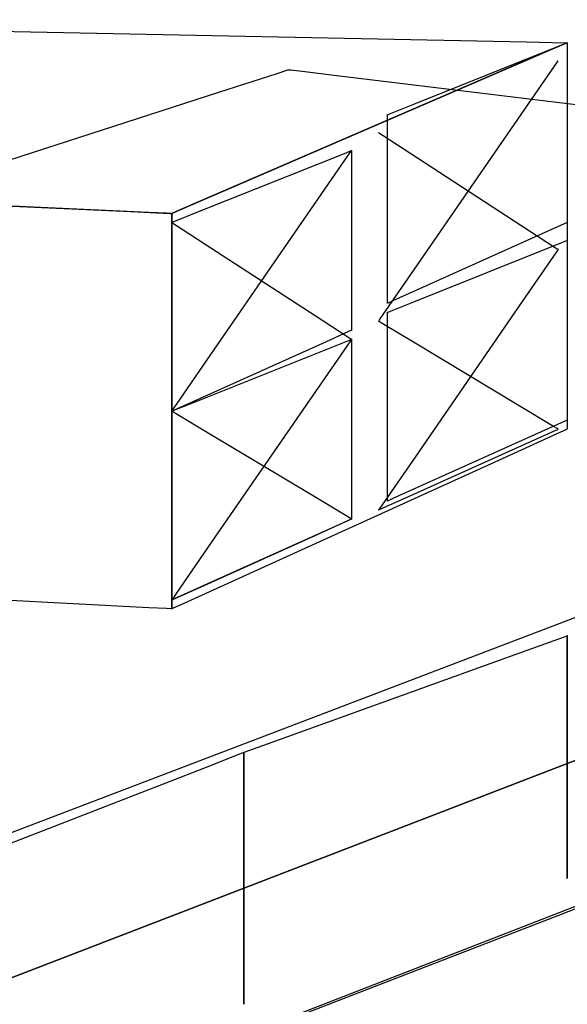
# Model space of a CAD drawing. Extents: x -3.57 to 3.57, y -2.08 to 2.06.
# Tile 77 of 219: x -0.3654 to -0.2797, y -0.9495 to -0.7954. Entities that reach past the tile are written whole.
import ezdxf

# ---------------------------------------------------------------- set-up
doc = ezdxf.new("R2010")
doc.units = 0

msp = doc.modelspace()

# ---------------------------------------------------------------- linework, layer by layer
at = {"layer": 'Layer 1', "color": 7, "linetype": 'CONTINUOUS'}
for p, q in [((-0.459858, -0.79541), (-0.286056, -0.798884)), ((-0.303703, -0.808623), (-0.280531, -0.799352)), ((-0.280719, -0.79946), (-0.288703, -0.802908)), ((-0.286056, -0.798884), (-0.279986, -0.799006)), ((-0.281551, -0.799819), (-0.279771, -0.79905)), ((-0.279913, -0.799112), (-0.280719, -0.79946)), ((-0.280531, -0.799352), (-0.279722, -0.799028)), ((-0.279986, -0.799006), (-0.279683, -0.799012)), ((-0.279724, -0.79903), (-0.279913, -0.799112)), ((-0.279771, -0.79905), (-0.279682, -0.799012)), ((-0.279686, -0.799014), (-0.279724, -0.79903)), ((-0.279722, -0.799028), (-0.279681, -0.799012)), ((-0.279682, -0.799012), (-0.279686, -0.799014)), ((-0.279683, -0.799012), (-0.279681, -0.799012)), ((-0.279681, -0.799012), (-0.279682, -0.799012)), ((-0.279682, -0.799012), (-0.279681, -0.799012)), ((-0.279681, -0.799012), (-0.279681, -0.799012)), ((-0.279681, -0.799012), (-0.279681, -0.799012)), ((-0.279681, -0.799012), (-0.279681, -0.799012)), ((-0.279681, -0.799012), (-0.279681, -0.799012)), ((-0.279681, -0.799012), (-0.279681, -0.799012)), ((-0.279681, -0.799012), (-0.279681, -0.799012)), ((-0.279681, -0.799012), (-0.279681, -0.799012)), ((-0.279681, -0.799012), (-0.279681, -0.799012)), ((-0.279681, -0.799012), (-0.279681, -0.799012)), ((-0.279681, -0.799012), (-0.279681, -0.799012)), ((-0.279681, -0.799012), (-0.279681, -0.799012)), ((-0.279681, -0.799012), (-0.279681, -0.799012)), ((-0.279681, -0.799012), (-0.279681, -0.799012)), ((-0.279681, -0.799012), (-0.279681, -0.799012)), ((-0.279681, -0.799012), (-0.279681, -0.799013)), ((-0.279681, -0.799012), (-0.279681, -0.799012)), ((-0.279681, -0.799012), (-0.279681, -0.799012)), ((-0.279681, -0.799012), (-0.279681, -0.799012)), ((-0.279681, -0.799012), (-0.279681, -0.799012)), ((-0.279681, -0.799012), (-0.279681, -0.799012)), ((-0.279681, -0.799012), (-0.279681, -0.799012)), ((-0.279681, -0.799012), (-0.279681, -0.799012)), ((-0.279681, -0.799012), (-0.279681, -0.799012)), ((-0.279681, -0.799012), (-0.279681, -0.799012)), ((-0.279681, -0.799012), (-0.279681, -0.799014)), ((-0.279681, -0.799013), (-0.279681, -0.799016)), ((-0.279681, -0.799014), (-0.279681, -0.799031)), ((-0.279681, -0.799016), (-0.279681, -0.799054)), ((-0.279681, -0.799031), (-0.279681, -0.799117)), ((-0.279681, -0.799054), (-0.279681, -0.799239)), ((-0.279681, -0.799117), (-0.279681, -0.799484)), ((-0.279681, -0.799239), (-0.279681, -0.800026)), ((-0.279681, -0.799484), (-0.279681, -0.803113)), ((-0.332533, -0.821836), (-0.281551, -0.799819)), ((-0.279681, -0.800026), (-0.279681, -0.807829)), ((-0.303108, -0.833759), (-0.281087, -0.801823)), ((-0.288703, -0.802908), (-0.339685, -0.824925)), ((-0.334189, -0.806757), (-0.325051, -0.803807)), ((-0.325051, -0.803807), (-0.323375, -0.803266)), ((-0.323375, -0.803266), (-0.323276, -0.803234)), ((-0.323276, -0.803234), (-0.323272, -0.803232)), ((-0.323272, -0.803232), (-0.323272, -0.803232)), ((-0.323272, -0.803232), (-0.323272, -0.803232)), ((-0.323272, -0.803232), (-0.323272, -0.803232)), ((-0.323272, -0.803232), (-0.323272, -0.803232)), ((-0.323272, -0.803232), (-0.323271, -0.803232)), ((-0.323271, -0.803232), (-0.32327, -0.803233)), ((-0.32327, -0.803233), (-0.323263, -0.803233)), ((-0.323263, -0.803233), (-0.323237, -0.803237)), ((-0.323237, -0.803237), (-0.322955, -0.80327)), ((-0.322955, -0.80327), (-0.321575, -0.803437)), ((-0.321575, -0.803437), (-0.315746, -0.804141)), ((-0.315746, -0.804141), (-0.260121, -0.810859)), ((-0.279681, -0.803113), (-0.279681, -0.826288)), ((-0.386179, -0.930027), (-0.057677, -0.80472)), ((-0.432082, -0.83836), (-0.334189, -0.806757)), ((-0.307331, -0.810075), (-0.303703, -0.808623)), ((-0.279681, -0.807829), (-0.279681, -0.857653)), ((-0.307803, -0.810264), (-0.307801, -0.810263)), ((-0.307803, -0.810264), (-0.307803, -0.810264)), ((-0.307803, -0.810264), (-0.307803, -0.810264)), ((-0.307803, -0.810264), (-0.307803, -0.810264)), ((-0.307803, -0.810264), (-0.307803, -0.810264)), ((-0.307803, -0.810264), (-0.307803, -0.810264)), ((-0.307803, -0.810264), (-0.307803, -0.810264)), ((-0.307803, -0.835485), (-0.307803, -0.810264)), ((-0.307801, -0.810263), (-0.307784, -0.810256)), ((-0.307784, -0.810256), (-0.307698, -0.810222)), ((-0.307698, -0.810222), (-0.307331, -0.810075)), ((-0.309209, -0.813075), (-0.309209, -0.813075)), ((-0.309209, -0.813075), (-0.309209, -0.813075)), ((-0.309209, -0.813075), (-0.309209, -0.813075)), ((-0.309209, -0.813075), (-0.309209, -0.813075)), ((-0.309209, -0.813075), (-0.309208, -0.813075)), ((-0.309208, -0.813075), (-0.309208, -0.813075)), ((-0.309208, -0.813075), (-0.309205, -0.813077)), ((-0.309205, -0.813077), (-0.309178, -0.813095)), ((-0.309178, -0.813095), (-0.309045, -0.813181)), ((-0.309045, -0.813181), (-0.308482, -0.813547)), ((-0.308482, -0.813547), (-0.303108, -0.81704)), ((-0.337454, -0.825497), (-0.314279, -0.816226)), ((-0.335453, -0.847821), (-0.313429, -0.815886)), ((-0.314279, -0.816226), (-0.31347, -0.815902)), ((-0.31347, -0.815902), (-0.313429, -0.815886)), ((-0.313429, -0.815886), (-0.313429, -0.815886)), ((-0.313429, -0.815886), (-0.313429, -0.815886)), ((-0.313429, -0.815886), (-0.313429, -0.815886)), ((-0.313429, -0.815886), (-0.313429, -0.815886)), ((-0.313429, -0.815886), (-0.313429, -0.815886)), ((-0.313429, -0.815886), (-0.313429, -0.815886)), ((-0.313429, -0.815886), (-0.313429, -0.815886)), ((-0.313429, -0.815886), (-0.313429, -0.815886)), ((-0.313429, -0.815886), (-0.313429, -0.815886)), ((-0.313429, -0.815886), (-0.313429, -0.815888)), ((-0.313429, -0.815888), (-0.313429, -0.815905)), ((-0.313429, -0.815905), (-0.313429, -0.815991)), ((-0.313429, -0.815991), (-0.313429, -0.816358)), ((-0.313429, -0.816358), (-0.313429, -0.819987)), ((-0.524133, -0.817322), (-0.348015, -0.825435)), ((-0.303108, -0.81704), (-0.286798, -0.827642)), ((-0.313429, -0.819987), (-0.313429, -0.843162)), ((-0.340517, -0.825284), (-0.332533, -0.821836)), ((-0.345141, -0.825567), (-0.372725, -0.824296)), ((-0.348015, -0.825435), (-0.341864, -0.825718)), ((-0.342358, -0.825695), (-0.345141, -0.825567)), ((-0.341704, -0.825725), (-0.342358, -0.825695)), ((-0.341864, -0.825718), (-0.341557, -0.825732)), ((-0.341572, -0.825732), (-0.341704, -0.825725)), ((-0.341559, -0.825732), (-0.341572, -0.825732)), ((-0.341556, -0.825732), (-0.341559, -0.825732)), ((-0.341557, -0.825732), (-0.341555, -0.825732)), ((-0.341555, -0.825732), (-0.341556, -0.825732)), ((-0.341333, -0.825636), (-0.341555, -0.825732)), ((-0.341555, -0.825732), (-0.341555, -0.825732)), ((-0.341555, -0.825732), (-0.341555, -0.825732)), ((-0.341555, -0.825732), (-0.341555, -0.825732)), ((-0.341555, -0.825732), (-0.341555, -0.825732)), ((-0.341555, -0.825732), (-0.341555, -0.825732)), ((-0.341555, -0.825732), (-0.341555, -0.825732)), ((-0.341555, -0.825732), (-0.341555, -0.825733)), ((-0.341555, -0.825732), (-0.341555, -0.825732)), ((-0.341555, -0.825732), (-0.341555, -0.825732)), ((-0.341555, -0.825732), (-0.341555, -0.825732)), ((-0.341555, -0.825732), (-0.341555, -0.825732)), ((-0.341555, -0.825732), (-0.341555, -0.825732)), ((-0.341555, -0.825732), (-0.341555, -0.825732)), ((-0.341555, -0.825732), (-0.341555, -0.825732)), ((-0.341555, -0.825732), (-0.341555, -0.825732)), ((-0.341555, -0.825732), (-0.341555, -0.825732)), ((-0.341555, -0.825732), (-0.341555, -0.825732)), ((-0.341555, -0.825732), (-0.341555, -0.825732)), ((-0.341555, -0.825732), (-0.341555, -0.825732)), ((-0.341555, -0.825732), (-0.341555, -0.825732)), ((-0.341555, -0.825732), (-0.341555, -0.825732)), ((-0.341555, -0.825732), (-0.341554, -0.825732)), ((-0.341555, -0.878583), (-0.341555, -0.825732)), ((-0.341555, -0.825733), (-0.341555, -0.825733)), ((-0.341555, -0.825733), (-0.341555, -0.825737)), ((-0.341555, -0.825737), (-0.341555, -0.825775)), ((-0.341555, -0.825775), (-0.341555, -0.825965)), ((-0.341554, -0.825732), (-0.34155, -0.82573)), ((-0.34155, -0.82573), (-0.341512, -0.825714)), ((-0.341512, -0.825714), (-0.341323, -0.825632)), ((-0.339685, -0.824925), (-0.341333, -0.825636)), ((-0.341323, -0.825632), (-0.340517, -0.825284)), ((-0.341083, -0.826949), (-0.337454, -0.825497)), ((-0.341555, -0.825965), (-0.341555, -0.82677)), ((-0.341555, -0.82677), (-0.341555, -0.834754)), ((-0.341555, -0.827138), (-0.341553, -0.827137)), ((-0.341555, -0.827138), (-0.341555, -0.827138)), ((-0.341555, -0.827138), (-0.341555, -0.827138)), ((-0.341555, -0.827138), (-0.341555, -0.827138)), ((-0.341555, -0.827138), (-0.341555, -0.827138)), ((-0.341555, -0.827138), (-0.341555, -0.827138)), ((-0.341555, -0.827138), (-0.341555, -0.827138)), ((-0.341555, -0.852363), (-0.341555, -0.827138)), ((-0.341555, -0.827138), (-0.341555, -0.827138)), ((-0.341555, -0.827138), (-0.341555, -0.827138)), ((-0.341555, -0.827138), (-0.341555, -0.827138)), ((-0.341555, -0.827138), (-0.341555, -0.827138)), ((-0.341555, -0.827138), (-0.341555, -0.827138)), ((-0.341555, -0.827138), (-0.341554, -0.827138)), ((-0.341554, -0.827138), (-0.341552, -0.82714)), ((-0.341553, -0.827137), (-0.341536, -0.82713)), ((-0.341552, -0.82714), (-0.341525, -0.827158)), ((-0.341536, -0.82713), (-0.34145, -0.827096)), ((-0.341525, -0.827158), (-0.341391, -0.827244)), ((-0.34145, -0.827096), (-0.341083, -0.826949)), ((-0.341391, -0.827244), (-0.340828, -0.82761)), ((-0.280153, -0.82735), (-0.283782, -0.828983)), ((-0.279787, -0.827185), (-0.280153, -0.82735)), ((-0.279701, -0.827147), (-0.279787, -0.827185)), ((-0.279683, -0.827139), (-0.279701, -0.827147)), ((-0.279682, -0.827138), (-0.279683, -0.827139)), ((-0.279681, -0.827138), (-0.279682, -0.827138)), ((-0.279681, -0.826288), (-0.279681, -0.827097)), ((-0.279681, -0.827097), (-0.279681, -0.827138)), ((-0.279681, -0.827138), (-0.279681, -0.827138)), ((-0.279681, -0.827138), (-0.279681, -0.827138)), ((-0.279681, -0.827138), (-0.279681, -0.827138)), ((-0.279681, -0.827138), (-0.279681, -0.827138)), ((-0.279681, -0.827138), (-0.279681, -0.827138)), ((-0.279681, -0.827138), (-0.279681, -0.827138)), ((-0.279681, -0.827138), (-0.279681, -0.827138)), ((-0.279681, -0.827138), (-0.279681, -0.827138)), ((-0.340828, -0.82761), (-0.335453, -0.831103)), ((-0.286798, -0.827642), (-0.28166, -0.830982)), ((-0.283782, -0.828983), (-0.306953, -0.839409)), ((-0.303703, -0.83956), (-0.280531, -0.830289)), ((-0.280531, -0.830289), (-0.279722, -0.829965)), ((-0.279722, -0.829965), (-0.279681, -0.829949)), ((-0.279681, -0.829949), (-0.279681, -0.829949)), ((-0.279681, -0.829949), (-0.279681, -0.829949)), ((-0.279681, -0.829949), (-0.279681, -0.829949)), ((-0.279681, -0.829949), (-0.279681, -0.829949)), ((-0.279681, -0.829949), (-0.279681, -0.829949)), ((-0.279681, -0.829949), (-0.279681, -0.829949)), ((-0.279681, -0.829949), (-0.279681, -0.829949)), ((-0.279681, -0.829949), (-0.279681, -0.829949)), ((-0.279681, -0.829949), (-0.279681, -0.829949)), ((-0.279681, -0.829949), (-0.279681, -0.829951)), ((-0.279681, -0.829951), (-0.279681, -0.829968)), ((-0.279681, -0.829968), (-0.279681, -0.830054)), ((-0.279681, -0.830054), (-0.279681, -0.830421)), ((-0.279681, -0.830421), (-0.279681, -0.83405)), ((-0.335453, -0.831103), (-0.319141, -0.841705)), ((-0.281251, -0.831592), (-0.281814, -0.832409)), ((-0.28166, -0.830982), (-0.28118, -0.831294)), ((-0.281117, -0.831399), (-0.281251, -0.831592)), ((-0.28118, -0.831294), (-0.281092, -0.831351)), ((-0.28109, -0.831359), (-0.281117, -0.831399)), ((-0.281092, -0.831351), (-0.281087, -0.831354)), ((-0.281087, -0.831356), (-0.28109, -0.831359)), ((-0.281087, -0.831354), (-0.281087, -0.831354)), ((-0.281087, -0.831354), (-0.281087, -0.831354)), ((-0.281087, -0.831354), (-0.281087, -0.831354)), ((-0.281087, -0.831354), (-0.281087, -0.831354)), ((-0.281087, -0.831354), (-0.281087, -0.831354)), ((-0.281087, -0.831354), (-0.281087, -0.831354)), ((-0.281087, -0.831354), (-0.281087, -0.831355)), ((-0.281087, -0.831355), (-0.281087, -0.831356)), ((-0.281814, -0.832409), (-0.287188, -0.840202)), ((-0.341555, -0.834754), (-0.341555, -0.885736)), ((-0.308482, -0.841552), (-0.303108, -0.833759)), ((-0.279681, -0.83405), (-0.279681, -0.857225)), ((-0.081248, -0.835339), (-0.406366, -0.960647)), ((-0.307803, -0.839296), (-0.307803, -0.835485)), ((-0.307803, -0.83968), (-0.307803, -0.839296)), ((-0.307803, -0.839771), (-0.307803, -0.83968)), ((-0.306953, -0.839409), (-0.307702, -0.839746)), ((-0.307331, -0.841012), (-0.303703, -0.83956)), ((-0.415876, -0.964312), (-0.094741, -0.84054)), ((-0.307702, -0.839746), (-0.307803, -0.839791)), ((-0.307803, -0.839789), (-0.307803, -0.839771)), ((-0.307803, -0.839791), (-0.307803, -0.839789)), ((-0.307803, -0.839791), (-0.307803, -0.839791)), ((-0.307803, -0.839791), (-0.307803, -0.839791)), ((-0.307803, -0.839791), (-0.307803, -0.839791)), ((-0.307803, -0.839791), (-0.307803, -0.839791)), ((-0.307803, -0.839791), (-0.307803, -0.839791)), ((-0.307803, -0.839791), (-0.307803, -0.839791)), ((-0.307803, -0.839791), (-0.307803, -0.839791)), ((-0.307803, -0.839791), (-0.307803, -0.839791)), ((-0.307803, -0.839791), (-0.307803, -0.839791)), ((-0.307803, -0.839791), (-0.307803, -0.839791)), ((-0.307803, -0.839791), (-0.307803, -0.839791)), ((-0.307803, -0.841201), (-0.307801, -0.8412)), ((-0.307803, -0.841201), (-0.307803, -0.841201)), ((-0.307803, -0.841201), (-0.307803, -0.841201)), ((-0.307803, -0.841201), (-0.307803, -0.841201)), ((-0.307803, -0.841201), (-0.307803, -0.841201)), ((-0.307803, -0.841201), (-0.307803, -0.841201)), ((-0.307803, -0.841201), (-0.307803, -0.841201)), ((-0.307803, -0.866422), (-0.307803, -0.841201)), ((-0.307801, -0.8412), (-0.307784, -0.841193)), ((-0.307784, -0.841193), (-0.307698, -0.841159)), ((-0.307698, -0.841159), (-0.307331, -0.841012)), ((-0.287188, -0.840202), (-0.303497, -0.863855)), ((-0.319141, -0.841705), (-0.314002, -0.845045)), ((-0.309208, -0.842606), (-0.309209, -0.842606)), ((-0.309209, -0.842606), (-0.309209, -0.842606)), ((-0.309209, -0.842606), (-0.309209, -0.842606)), ((-0.309209, -0.842606), (-0.309209, -0.842606)), ((-0.309209, -0.842606), (-0.309209, -0.842606)), ((-0.309209, -0.842606), (-0.309209, -0.842606)), ((-0.309209, -0.842606), (-0.309208, -0.842606)), ((-0.309208, -0.842605), (-0.309205, -0.842601)), ((-0.309208, -0.842606), (-0.309208, -0.842605)), ((-0.309203, -0.84261), (-0.309208, -0.842606)), ((-0.309205, -0.842601), (-0.309178, -0.842562)), ((-0.309115, -0.842662), (-0.309203, -0.84261)), ((-0.309178, -0.842562), (-0.309045, -0.842369)), ((-0.308636, -0.84295), (-0.309115, -0.842662)), ((-0.309045, -0.842369), (-0.308482, -0.841552)), ((-0.313901, -0.844224), (-0.31753, -0.845857)), ((-0.313535, -0.844059), (-0.313901, -0.844224)), ((-0.313449, -0.844021), (-0.313535, -0.844059)), ((-0.313431, -0.844013), (-0.313449, -0.844021)), ((-0.31343, -0.844012), (-0.313431, -0.844013)), ((-0.313429, -0.844012), (-0.31343, -0.844012)), ((-0.313429, -0.843162), (-0.313429, -0.843971)), ((-0.313429, -0.843971), (-0.313429, -0.844012)), ((-0.313429, -0.844012), (-0.313429, -0.844012)), ((-0.313429, -0.844012), (-0.313429, -0.844012)), ((-0.313429, -0.844012), (-0.313429, -0.844012)), ((-0.313429, -0.844012), (-0.313429, -0.844012)), ((-0.313429, -0.844012), (-0.313429, -0.844012)), ((-0.313429, -0.844012), (-0.313429, -0.844012)), ((-0.313429, -0.844012), (-0.313429, -0.844012)), ((-0.313429, -0.844012), (-0.313429, -0.844012)), ((-0.303497, -0.846033), (-0.308636, -0.84295)), ((-0.337454, -0.855029), (-0.314279, -0.845757)), ((-0.314279, -0.845757), (-0.31347, -0.845434)), ((-0.313593, -0.845655), (-0.314156, -0.846472)), ((-0.314002, -0.845045), (-0.313523, -0.845357)), ((-0.31346, -0.845462), (-0.313593, -0.845655)), ((-0.313523, -0.845357), (-0.313435, -0.845414)), ((-0.31347, -0.845434), (-0.313429, -0.845417)), ((-0.313433, -0.845422), (-0.31346, -0.845462)), ((-0.313435, -0.845414), (-0.313429, -0.845417)), ((-0.31343, -0.845419), (-0.313433, -0.845422)), ((-0.313429, -0.845418), (-0.31343, -0.845419)), ((-0.313429, -0.845417), (-0.313429, -0.845417)), ((-0.313429, -0.845417), (-0.313429, -0.845417)), ((-0.313429, -0.845417), (-0.313429, -0.845417)), ((-0.313429, -0.845417), (-0.313429, -0.845417)), ((-0.313429, -0.845417), (-0.313429, -0.845417)), ((-0.313429, -0.845417), (-0.313429, -0.845417)), ((-0.313429, -0.845417), (-0.313429, -0.845417)), ((-0.313429, -0.845417), (-0.313429, -0.845417)), ((-0.313429, -0.845417), (-0.313429, -0.845418)), ((-0.313429, -0.845417), (-0.313429, -0.845417)), ((-0.313429, -0.845417), (-0.313429, -0.845417)), ((-0.313429, -0.845417), (-0.313429, -0.845417)), ((-0.313429, -0.845417), (-0.313429, -0.845417)), ((-0.313429, -0.845417), (-0.313429, -0.845417)), ((-0.313429, -0.845417), (-0.313429, -0.845417)), ((-0.313429, -0.845417), (-0.313429, -0.845418)), ((-0.313429, -0.845418), (-0.313429, -0.845419)), ((-0.313429, -0.845419), (-0.313429, -0.845437)), ((-0.313429, -0.845437), (-0.313429, -0.845523)), ((-0.313429, -0.845523), (-0.313429, -0.845889)), ((-0.31753, -0.845857), (-0.340705, -0.856287)), ((-0.314156, -0.846472), (-0.319531, -0.854264)), ((-0.313429, -0.845889), (-0.313429, -0.849518)), ((-0.287188, -0.85582), (-0.303497, -0.846033)), ((-0.340828, -0.855615), (-0.335453, -0.847821)), ((-0.313429, -0.849518), (-0.313429, -0.872693)), ((-0.341555, -0.856174), (-0.341555, -0.852363)), ((-0.341083, -0.856481), (-0.337454, -0.855029)), ((-0.319531, -0.854264), (-0.335843, -0.877915)), ((-0.341555, -0.856558), (-0.341555, -0.856174)), ((-0.341555, -0.856649), (-0.341555, -0.856558)), ((-0.341454, -0.856624), (-0.341555, -0.856669)), ((-0.341552, -0.856664), (-0.341525, -0.856625)), ((-0.341536, -0.856661), (-0.34145, -0.856627)), ((-0.341525, -0.856625), (-0.341391, -0.856432)), ((-0.340705, -0.856287), (-0.341454, -0.856624)), ((-0.34145, -0.856627), (-0.341083, -0.856481)), ((-0.341391, -0.856432), (-0.340828, -0.855615)), ((-0.281814, -0.859044), (-0.287188, -0.85582)), ((-0.341555, -0.856667), (-0.341555, -0.856649)), ((-0.341555, -0.856669), (-0.341555, -0.856667)), ((-0.341555, -0.856669), (-0.341553, -0.856668)), ((-0.341555, -0.856669), (-0.341554, -0.856668)), ((-0.341555, -0.856669), (-0.341555, -0.856669)), ((-0.341555, -0.856669), (-0.341555, -0.856669)), ((-0.341555, -0.856669), (-0.341555, -0.856669)), ((-0.341555, -0.856669), (-0.341555, -0.856669)), ((-0.341555, -0.856669), (-0.341555, -0.856669)), ((-0.341555, -0.856669), (-0.341555, -0.856669)), ((-0.341555, -0.856669), (-0.341555, -0.856669)), ((-0.341555, -0.856669), (-0.341555, -0.856669)), ((-0.341555, -0.856669), (-0.341555, -0.856669)), ((-0.341555, -0.856669), (-0.341555, -0.856669)), ((-0.341555, -0.856669), (-0.341555, -0.856669)), ((-0.341555, -0.856669), (-0.341555, -0.856669)), ((-0.341555, -0.856669), (-0.341555, -0.856669)), ((-0.341555, -0.856669), (-0.341555, -0.856669)), ((-0.341555, -0.856669), (-0.341555, -0.856669)), ((-0.341555, -0.856669), (-0.341555, -0.856669)), ((-0.341555, -0.856669), (-0.341555, -0.856669)), ((-0.341555, -0.881891), (-0.341555, -0.856669)), ((-0.34155, -0.856673), (-0.341555, -0.856669)), ((-0.341555, -0.856669), (-0.341555, -0.856669)), ((-0.341555, -0.856669), (-0.341555, -0.856669)), ((-0.341555, -0.856669), (-0.341555, -0.856669)), ((-0.341555, -0.856669), (-0.341555, -0.856669)), ((-0.341555, -0.856669), (-0.341555, -0.856669)), ((-0.341555, -0.856669), (-0.341555, -0.856669)), ((-0.341555, -0.856669), (-0.341555, -0.856669)), ((-0.341554, -0.856668), (-0.341552, -0.856664)), ((-0.341553, -0.856668), (-0.341536, -0.856661)), ((-0.341462, -0.856725), (-0.34155, -0.856673)), ((-0.340982, -0.857013), (-0.341462, -0.856725)), ((-0.335843, -0.860096), (-0.340982, -0.857013)), ((-0.279787, -0.858122), (-0.280153, -0.858287)), ((-0.279701, -0.858084), (-0.279787, -0.858122)), ((-0.279683, -0.858076), (-0.279701, -0.858084)), ((-0.279682, -0.858075), (-0.279683, -0.858076)), ((-0.279681, -0.858075), (-0.279682, -0.858075)), ((-0.279681, -0.857225), (-0.279681, -0.858034)), ((-0.279681, -0.857653), (-0.279681, -0.859393)), ((-0.279681, -0.858034), (-0.279681, -0.858075)), ((-0.279681, -0.858075), (-0.279681, -0.858075)), ((-0.279681, -0.858075), (-0.279681, -0.858075)), ((-0.279681, -0.858075), (-0.279681, -0.858075)), ((-0.279681, -0.858075), (-0.279681, -0.858075)), ((-0.279681, -0.858075), (-0.279681, -0.858075)), ((-0.279681, -0.858075), (-0.279681, -0.858075)), ((-0.279681, -0.858075), (-0.279681, -0.858075)), ((-0.279681, -0.858075), (-0.279681, -0.858075)), ((-0.280153, -0.858287), (-0.283782, -0.85992)), ((-0.281251, -0.859382), (-0.281814, -0.859044)), ((-0.28166, -0.859738), (-0.28118, -0.859522)), ((-0.281117, -0.859462), (-0.281251, -0.859382)), ((-0.28118, -0.859522), (-0.281092, -0.859483)), ((-0.28109, -0.859478), (-0.281117, -0.859462)), ((-0.281092, -0.859483), (-0.281087, -0.85948)), ((-0.281087, -0.85948), (-0.28109, -0.859478)), ((-0.281087, -0.85948), (-0.281087, -0.85948)), ((-0.281087, -0.85948), (-0.281087, -0.85948)), ((-0.281087, -0.85948), (-0.281087, -0.85948)), ((-0.281087, -0.85948), (-0.281087, -0.85948)), ((-0.281087, -0.85948), (-0.281087, -0.85948)), ((-0.281087, -0.85948), (-0.281087, -0.85948)), ((-0.281087, -0.85948), (-0.281087, -0.85948)), ((-0.281087, -0.85948), (-0.281087, -0.85948)), ((-0.279913, -0.859586), (-0.280719, -0.859952)), ((-0.279724, -0.8595), (-0.279913, -0.859586)), ((-0.279686, -0.859482), (-0.279724, -0.8595)), ((-0.279682, -0.859481), (-0.279686, -0.859482)), ((-0.279681, -0.85948), (-0.279682, -0.859481)), ((-0.279681, -0.859393), (-0.279681, -0.85948)), ((-0.279681, -0.85948), (-0.279681, -0.85948)), ((-0.279681, -0.85948), (-0.279681, -0.85948)), ((-0.279681, -0.85948), (-0.279681, -0.85948)), ((-0.279681, -0.85948), (-0.279681, -0.85948)), ((-0.279681, -0.85948), (-0.279681, -0.85948)), ((-0.279681, -0.85948), (-0.279681, -0.85948)), ((-0.279681, -0.85948), (-0.279681, -0.85948)), ((-0.279681, -0.85948), (-0.279681, -0.85948)), ((-0.319531, -0.869883), (-0.335843, -0.860096)), ((-0.283782, -0.85992), (-0.306953, -0.870346)), ((-0.280719, -0.859952), (-0.288703, -0.863581)), ((-0.286798, -0.862051), (-0.28166, -0.859738)), ((-0.088832, -0.861351), (-0.424853, -0.991126)), ((-0.303108, -0.869392), (-0.286798, -0.862051)), ((-0.288703, -0.863581), (-0.339685, -0.886756)), ((-0.303497, -0.863855), (-0.308636, -0.871307)), ((-0.307803, -0.870233), (-0.307803, -0.866422)), ((-0.314156, -0.873107), (-0.319531, -0.869883)), ((-0.308482, -0.871811), (-0.303108, -0.869392)), ((-0.307803, -0.870617), (-0.307803, -0.870233)), ((-0.306953, -0.870346), (-0.307702, -0.870683)), ((-0.309115, -0.872002), (-0.309203, -0.87213)), ((-0.308636, -0.871307), (-0.309115, -0.872002)), ((-0.309045, -0.872064), (-0.308482, -0.871811)), ((-0.307803, -0.870708), (-0.307803, -0.870617)), ((-0.307702, -0.870683), (-0.307803, -0.870728)), ((-0.307803, -0.870726), (-0.307803, -0.870708)), ((-0.307803, -0.870728), (-0.307803, -0.870726)), ((-0.307803, -0.870728), (-0.307803, -0.870728)), ((-0.307803, -0.870728), (-0.307803, -0.870728)), ((-0.307803, -0.870728), (-0.307803, -0.870728)), ((-0.307803, -0.870728), (-0.307803, -0.870728)), ((-0.307803, -0.870728), (-0.307803, -0.870728)), ((-0.307803, -0.870728), (-0.307803, -0.870728)), ((-0.307803, -0.870728), (-0.307803, -0.870728)), ((-0.307803, -0.870728), (-0.307803, -0.870728)), ((-0.307803, -0.870728), (-0.307803, -0.870728)), ((-0.307803, -0.870728), (-0.307803, -0.870728)), ((-0.307803, -0.870728), (-0.307803, -0.870728)), ((-0.120043, -0.872555), (-0.354927, -0.963899)), ((-0.313593, -0.873445), (-0.314156, -0.873107)), ((-0.31346, -0.873525), (-0.313593, -0.873445)), ((-0.313449, -0.873552), (-0.313535, -0.873591)), ((-0.313523, -0.873585), (-0.313435, -0.873546)), ((-0.313433, -0.873541), (-0.31346, -0.873525)), ((-0.313431, -0.873544), (-0.313449, -0.873552)), ((-0.313435, -0.873546), (-0.313429, -0.873543)), ((-0.31343, -0.873543), (-0.313433, -0.873541)), ((-0.31343, -0.873544), (-0.313431, -0.873544)), ((-0.313429, -0.873543), (-0.31343, -0.873544)), ((-0.313429, -0.873543), (-0.31343, -0.873543)), ((-0.313429, -0.872693), (-0.313429, -0.873503)), ((-0.313429, -0.873503), (-0.313429, -0.873543)), ((-0.313429, -0.873543), (-0.313429, -0.873543)), ((-0.313429, -0.873543), (-0.313429, -0.873543)), ((-0.313429, -0.873543), (-0.313429, -0.873543)), ((-0.313429, -0.873543), (-0.313429, -0.873543)), ((-0.313429, -0.873543), (-0.313429, -0.873543)), ((-0.313429, -0.873543), (-0.313429, -0.873543)), ((-0.313429, -0.873543), (-0.313429, -0.873543)), ((-0.313429, -0.873543), (-0.313429, -0.873543)), ((-0.313429, -0.873543), (-0.313429, -0.873543)), ((-0.313429, -0.873543), (-0.313429, -0.873543)), ((-0.313429, -0.873543), (-0.313429, -0.873543)), ((-0.313429, -0.873543), (-0.313429, -0.873543)), ((-0.313429, -0.873543), (-0.313429, -0.873543)), ((-0.313429, -0.873543), (-0.313429, -0.873543)), ((-0.313429, -0.873543), (-0.313429, -0.873543)), ((-0.309208, -0.872137), (-0.309209, -0.872138)), ((-0.309209, -0.872138), (-0.309209, -0.872138)), ((-0.309209, -0.872138), (-0.309209, -0.872138)), ((-0.309209, -0.872138), (-0.309209, -0.872138)), ((-0.309209, -0.872138), (-0.309209, -0.872138)), ((-0.309209, -0.872138), (-0.309209, -0.872138)), ((-0.309209, -0.872138), (-0.309208, -0.872138)), ((-0.309203, -0.87213), (-0.309208, -0.872137)), ((-0.309208, -0.872137), (-0.309205, -0.872136)), ((-0.309208, -0.872138), (-0.309208, -0.872137)), ((-0.309205, -0.872136), (-0.309178, -0.872124)), ((-0.309178, -0.872124), (-0.309045, -0.872064)), ((-0.319141, -0.876113), (-0.314002, -0.873801)), ((-0.313901, -0.873756), (-0.31753, -0.875388)), ((-0.314002, -0.873801), (-0.313523, -0.873585)), ((-0.313535, -0.873591), (-0.313901, -0.873756)), ((-0.31753, -0.875388), (-0.340705, -0.885814)), ((-0.335453, -0.883452), (-0.319141, -0.876113)), ((-0.335843, -0.877915), (-0.340982, -0.885366)), ((-0.341555, -0.886568), (-0.341555, -0.878583)), ((-0.341555, -0.885701), (-0.341555, -0.881891)), ((-0.340828, -0.88587), (-0.335453, -0.883452)), ((-0.341555, -0.886086), (-0.341555, -0.885701)), ((-0.341555, -0.885736), (-0.341555, -0.887384)), ((-0.340982, -0.885366), (-0.341462, -0.886061)), ((-0.340705, -0.885814), (-0.341454, -0.886151)), ((-0.341391, -0.886123), (-0.340828, -0.88587)), ((-0.345141, -0.887418), (-0.372725, -0.885965)), ((-0.342358, -0.887564), (-0.345141, -0.887418)), ((-0.341555, -0.886176), (-0.341555, -0.886086)), ((-0.341454, -0.886151), (-0.341555, -0.886197)), ((-0.341555, -0.886195), (-0.341555, -0.886176)), ((-0.34155, -0.886189), (-0.341555, -0.886197)), ((-0.341555, -0.886196), (-0.341555, -0.886195)), ((-0.341555, -0.886197), (-0.341555, -0.886196)), ((-0.341555, -0.886197), (-0.341554, -0.886196)), ((-0.341555, -0.886197), (-0.341555, -0.886197)), ((-0.341555, -0.886197), (-0.341555, -0.886197)), ((-0.341555, -0.886197), (-0.341555, -0.886197)), ((-0.341555, -0.886197), (-0.341555, -0.886197)), ((-0.341555, -0.886197), (-0.341555, -0.886197)), ((-0.341555, -0.886197), (-0.341555, -0.886197)), ((-0.341555, -0.886197), (-0.341555, -0.886197)), ((-0.341555, -0.886197), (-0.341555, -0.886197)), ((-0.341555, -0.886197), (-0.341555, -0.886197)), ((-0.341555, -0.886197), (-0.341555, -0.886197)), ((-0.341555, -0.886197), (-0.341555, -0.886197)), ((-0.341555, -0.886197), (-0.341555, -0.886197)), ((-0.341555, -0.886197), (-0.341555, -0.886197)), ((-0.341555, -0.886197), (-0.341555, -0.886197)), ((-0.341555, -0.886197), (-0.341555, -0.886197)), ((-0.341555, -0.886197), (-0.341555, -0.886197)), ((-0.341555, -0.886197), (-0.341555, -0.886197)), ((-0.341555, -0.887374), (-0.341555, -0.886568)), ((-0.341555, -0.887563), (-0.341555, -0.887374)), ((-0.341555, -0.887384), (-0.341555, -0.887606)), ((-0.341554, -0.886196), (-0.341552, -0.886195)), ((-0.341552, -0.886195), (-0.341525, -0.886183)), ((-0.341462, -0.886061), (-0.34155, -0.886189)), ((-0.341525, -0.886183), (-0.341391, -0.886123)), ((-0.339685, -0.886756), (-0.341333, -0.887505)), ((-0.341704, -0.887598), (-0.342358, -0.887564)), ((-0.341572, -0.887605), (-0.341704, -0.887598)), ((-0.341559, -0.887606), (-0.341572, -0.887605)), ((-0.341556, -0.887606), (-0.341559, -0.887606)), ((-0.341555, -0.887606), (-0.341556, -0.887606)), ((-0.341333, -0.887505), (-0.341555, -0.887606)), ((-0.341555, -0.887601), (-0.341555, -0.887563)), ((-0.341555, -0.887605), (-0.341555, -0.887601)), ((-0.341555, -0.887606), (-0.341555, -0.887605)), ((-0.341555, -0.887606), (-0.341555, -0.887606)), ((-0.341555, -0.887606), (-0.341555, -0.887606)), ((-0.341555, -0.887606), (-0.341555, -0.887606)), ((-0.341555, -0.887606), (-0.341555, -0.887606)), ((-0.341555, -0.887606), (-0.341555, -0.887606)), ((-0.341555, -0.887606), (-0.341555, -0.887606)), ((-0.341555, -0.887606), (-0.341555, -0.887606)), ((-0.341555, -0.887606), (-0.341555, -0.887606)), ((-0.341555, -0.887606), (-0.341555, -0.887606)), ((-0.341555, -0.887606), (-0.341555, -0.887606)), ((-0.341555, -0.887606), (-0.341555, -0.887606)), ((-0.341555, -0.887606), (-0.341555, -0.887606)), ((-0.341555, -0.887606), (-0.341555, -0.887606)), ((-0.341555, -0.887606), (-0.341555, -0.887606)), ((-0.341555, -0.887606), (-0.341555, -0.887606)), ((-0.341555, -0.887606), (-0.341555, -0.887606)), ((-0.341555, -0.887606), (-0.341555, -0.887606)), ((-0.341555, -0.887606), (-0.341555, -0.887606)), ((-0.341555, -0.887606), (-0.341555, -0.887606)), ((-0.280334, -0.892059), (-0.28599, -0.894101)), ((-0.279804, -0.891867), (-0.280334, -0.892059)), ((-0.279695, -0.891828), (-0.279804, -0.891867)), ((-0.279684, -0.891824), (-0.279695, -0.891828)), ((-0.279682, -0.891823), (-0.279684, -0.891824)), ((-0.279681, -0.891823), (-0.279682, -0.891823)), ((-0.279663, -0.891815), (-0.279681, -0.891823)), ((-0.279681, -0.891823), (-0.279681, -0.891823)), ((-0.279681, -0.891823), (-0.279681, -0.891823)), ((-0.279681, -0.891823), (-0.279681, -0.891823)), ((-0.279681, -0.891823), (-0.279681, -0.891823)), ((-0.279681, -0.891823), (-0.279681, -0.891823)), ((-0.279681, -0.891823), (-0.279681, -0.891823)), ((-0.279681, -0.891823), (-0.279681, -0.891825)), ((-0.279681, -0.891874), (-0.279681, -0.891823)), ((-0.279681, -0.891823), (-0.279681, -0.891823)), ((-0.279681, -0.891823), (-0.279681, -0.891823)), ((-0.279681, -0.891823), (-0.279681, -0.891823)), ((-0.279681, -0.891823), (-0.279681, -0.891823)), ((-0.279681, -0.891823), (-0.279681, -0.891823)), ((-0.279681, -0.891823), (-0.279681, -0.891823)), ((-0.279681, -0.891825), (-0.279681, -0.891833)), ((-0.279681, -0.891833), (-0.279681, -0.891914)), ((-0.279681, -0.892849), (-0.279681, -0.891874)), ((-0.279681, -0.891914), (-0.279681, -0.892311)), ((-0.279681, -0.892311), (-0.279681, -0.896551)), ((-0.279681, -0.897832), (-0.279681, -0.892849)), ((-0.28599, -0.894101), (-0.326628, -0.908779)), ((-0.279681, -0.896551), (-0.279681, -0.927031)), ((-0.279681, -0.927934), (-0.279681, -0.897832)), ((-0.326628, -0.908779), (-0.330284, -0.910099)), ((-0.330956, -0.91036), (-0.336612, -0.91256)), ((-0.330426, -0.910154), (-0.330956, -0.91036)), ((-0.330317, -0.910112), (-0.330426, -0.910154)), ((-0.330306, -0.910108), (-0.330317, -0.910112)), ((-0.330304, -0.910107), (-0.330306, -0.910108)), ((-0.330303, -0.910106), (-0.330304, -0.910107)), ((-0.330284, -0.910099), (-0.330303, -0.910106)), ((-0.330303, -0.910106), (-0.330303, -0.910106)), ((-0.330303, -0.910106), (-0.330303, -0.910106)), ((-0.330303, -0.910106), (-0.330303, -0.910106)), ((-0.330303, -0.910106), (-0.330303, -0.910106)), ((-0.330303, -0.910106), (-0.330303, -0.910106)), ((-0.330303, -0.910106), (-0.330303, -0.910107)), ((-0.330303, -0.910107), (-0.330303, -0.910106)), ((-0.330303, -0.910106), (-0.330303, -0.910106)), ((-0.330303, -0.910106), (-0.330303, -0.910106)), ((-0.330303, -0.910106), (-0.330303, -0.910106)), ((-0.330303, -0.910106), (-0.330303, -0.910106)), ((-0.330303, -0.910106), (-0.330303, -0.910106)), ((-0.330303, -0.910107), (-0.330303, -0.910109)), ((-0.330303, -0.91016), (-0.330303, -0.910107)), ((-0.330303, -0.910109), (-0.330303, -0.910117)), ((-0.330303, -0.910117), (-0.330303, -0.910201)), ((-0.330303, -0.911171), (-0.330303, -0.91016)), ((-0.330303, -0.910201), (-0.330303, -0.910613)), ((-0.330303, -0.910613), (-0.330303, -0.915009)), ((-0.330303, -0.916338), (-0.330303, -0.911171)), ((-0.336612, -0.91256), (-0.377253, -0.928362)), ((-0.330303, -0.915009), (-0.330303, -0.946618)), ((-0.330303, -0.947554), (-0.330303, -0.916338)), ((-0.279681, -0.927031), (-0.279681, -0.929777)), ((-0.279681, -0.929435), (-0.279681, -0.927934)), ((-0.279681, -0.929752), (-0.279681, -0.929435)), ((-0.279681, -0.929782), (-0.279681, -0.929752)), ((-0.279681, -0.929777), (-0.279681, -0.929791)), ((-0.279681, -0.929789), (-0.279681, -0.929782)), ((-0.279681, -0.929791), (-0.279681, -0.929789)), ((-0.279681, -0.929791), (-0.279681, -0.929791)), ((-0.279681, -0.929791), (-0.279681, -0.929791)), ((-0.279681, -0.929791), (-0.279681, -0.929791)), ((-0.279681, -0.929791), (-0.279681, -0.929791)), ((-0.330303, -0.946618), (-0.330303, -0.949465)), ((-0.330303, -0.949111), (-0.330303, -0.947554)), ((-0.330303, -0.94944), (-0.330303, -0.949111)), ((-0.330303, -0.949471), (-0.330303, -0.94944)), ((-0.330303, -0.949465), (-0.330303, -0.94948)), ((-0.330303, -0.949478), (-0.330303, -0.949471)), ((-0.330303, -0.94948), (-0.330303, -0.949478)), ((-0.330303, -0.94948), (-0.330303, -0.94948)), ((-0.330303, -0.94948), (-0.330303, -0.94948)), ((-0.330303, -0.94948), (-0.330303, -0.94948)), ((-0.330303, -0.94948), (-0.330303, -0.94948))]:
    msp.add_line(p, q, dxfattribs=at)

doc.saveas('drawing.dxf')
